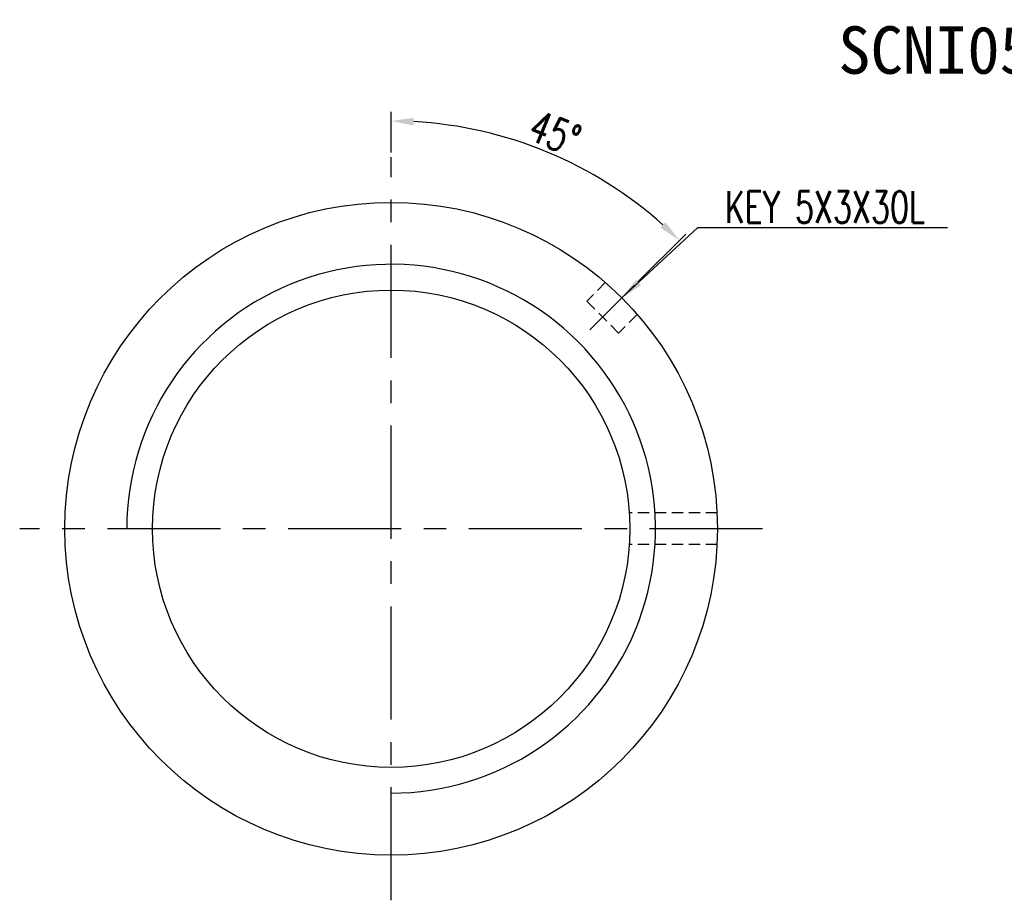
# Model space of a CAD drawing. Extents: x 26 to 247, y 51 to 173.
# Tile 1 of 50: x 26 to 135, y 75 to 172. Entities that reach past the tile are written whole.
import ezdxf

# ---------------------------------------------------------------- set-up
doc = ezdxf.new("R2010")
doc.units = 0
doc.header["$MEASUREMENT"] = 0
doc.linetypes.add('CENTER', pattern=[2, 1.25, -0.25, 0.25, -0.25])
doc.linetypes.add('HIDDEN', pattern=[0.375, 0.25, -0.125])
for name, color, linetype in [('CEN', 1, 'CENTER'), ('DIM', 4, 'CONTINUOUS'), ('HID', 2, 'HIDDEN'), ('OUT', 3, 'CONTINUOUS')]:
    doc.layers.add(name, color=color, linetype=linetype)
doc.styles.add('CHN', font='SIMPLEX.shx', dxfattribs={"width": 0.7, "bigfont": 'CHINESET.shx'})
doc.styles.add('DIM-7', font='SIMPLEX.shx', dxfattribs={"width": 0.7, "bigfont": 'chineset.shx'})
doc.styles.add('T', font='kaiu.ttf')
doc.dimstyles.get("Standard").update_dxf_attribs({"dimscale": 0, "dimtxt": 4, "dimasz": 3, "dimexe": 1, "dimexo": 0.5, "dimgap": 1, "dimtad": 1, "dimdsep": 46, "dimtxsty": 'CHN', "dimcen": 0.09, "dimclrd": 256, "dimclre": 256, "dimclrt": 256, "dimadec": 0, "dimazin": 0, "dimtp": 1, "dimtm": 1, "dimtfac": 0.6, "dimtix": 1, "dimtmove": 2, "dimatfit": 3, "dimfxl": 1, "dimtvp": 0.85, "dimtolj": 1, "dimarcsym": 0})

# ---------------------------------------------------------------- blocks, each defined once
blk = doc.blocks.new('*D6')
at = {"layer": 'DIM', "color": 0, "lineweight": -2, "transparency": 16777216}
for p, q in [((66.81, 157.48), (66.81, 161.98)), ((94.1, 143.18), (99.4, 148.48))]:
    blk.add_line(p, q, dxfattribs=at)
blk.add_arc((66.81, 115.88), 45.1, 48.1766, 86.8234, dxfattribs=at)
at = {"layer": 'DIM', "color": 0, "transparency": 16777216}
for points in [[(69.29, 160.49), (69.32, 161.33), (66.81, 160.98)], [(97.17, 149.79), (96.59, 149.19), (98.7, 147.77)]]:
    blk.add_solid(points, dxfattribs=at)
at = {"layer": 'DIM', "color": 0, "transparency": 16777216, "insert": (84.93, 159.63), "char_height": 3.5, "attachment_point": 5, "rotation": 337.5, "style": 'CHN'}
blk.add_mtext('\\A1;45°', dxfattribs=at)

msp = doc.modelspace()

# ---------------------------------------------------------------- linework, layer by layer
at = {"layer": 'CEN', "color": 0, "linetype": 'CENTER', "ltscale": 10}
for p, q in [((66.80724, 74.78301), (66.80724, 156.98301)), ((93.74801, 142.82378), (88.79826, 137.87403))]:
    msp.add_line(p, q, dxfattribs=at)
at = {"layer": 'DIM', "color": 0, "linetype": 'CENTER', "ltscale": 10}
msp.add_line((107.90724, 115.88301), (25.70724, 115.88301), dxfattribs=at)
at = {"layer": 'DIM', "color": 0, "linetype": 'Continuous', "ltscale": 10}
msp.add_circle((66.80724, 115.88301), 26.4, dxfattribs=at)
msp.add_arc((66.80724, 115.88301), 29.25, 270.0000086, 180.0000172, dxfattribs=at)
at = {"layer": 'HID', "color": 0, "ltscale": 5}
for p, q in [((90.50474, 143.11605), (88.44471, 141.05601)), ((88.44471, 141.05601), (91.98024, 137.52048)), ((94.04028, 139.58052), (91.98024, 137.52048)), ((102.8648, 117.63301), (93.14917, 117.63301)), ((102.8648, 114.13301), (93.14917, 114.13301))]:
    msp.add_line(p, q, dxfattribs=at)
at = {"layer": 'OUT', "color": 0, "ltscale": 10}
msp.add_circle((66.80724, 115.88301), 36.1, dxfattribs=at)

# ---------------------------------------------------------------- texts
at = {"layer": 'DIM', "color": 0, "insert": (116.27718, 168.78874), "char_height": 5.25, "width": 51.0378333, "attachment_point": 4, "style": 'T'}
msp.add_mtext('SCNI05010', dxfattribs=at)
at = {"layer": 'DIM', "color": 0, "insert": (103.73652, 149.70572), "char_height": 3.5, "attachment_point": 7, "style": 'DIM-7'}
msp.add_mtext('KEY 5X3X30L', dxfattribs=at)

# ---------------------------------------------------------------- dimensions: what is measured, and where the dimension line sits
at = {"layer": 'DIM', "color": 0}
dim = msp.add_angular_dim_2l(base=(89.35612, 154.93883), line1=((66.80724, 74.78301), (66.80724, 156.98301)), line2=((93.74801, 142.82378), (88.79826, 137.87403)), dimstyle='STANDARD', override={"dimscale": 1, "dimtxt": 3.5, "dimasz": 2.5, "dimgap": 0.5, "dimdec": 4, "dimclrd": 0, "dimclre": 0, "dimclrt": 0, "dimtdec": 4, "dimtmove": 0}, dxfattribs=at)
dim.commit()
dim.dimension.update_dxf_attribs({"geometry": '*D6', "text_midpoint": (84.92645, 159.62665)})

# ---------------------------------------------------------------- leaders
at = {"layer": 'DIM', "color": 0, "annotation_type": 0, "has_hookline": 1, "hookline_direction": 0, "text_width": 24.61667}
msp.add_leader([(92.33379, 141.40957), (100.73652, 149.20572), (103.23652, 149.20572)], dimstyle='STANDARD', override={"dimscale": 1, "dimtxt": 3.5, "dimasz": 2.5, "dimgap": 0.5, "dimdec": 4, "dimclrd": 0, "dimtdec": 4, "dimtmove": 0}, dxfattribs=at)

doc.saveas('drawing.dxf')
